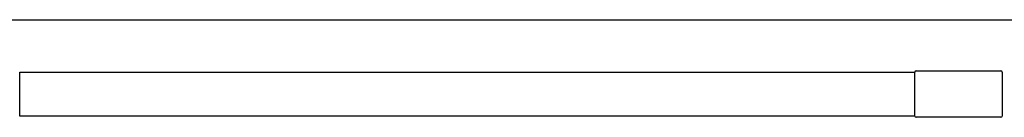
# Model space of a CAD drawing. Header units: metres. Extents: x 15.7 to 54.8, y -39.7 to 1.1.
# Tile 209 of 256: x 48.1699 to 48.9826, y -31.7376 to -31.6576. Entities that reach past the tile are written whole.
import ezdxf

# ---------------------------------------------------------------- set-up
doc = ezdxf.new("R2010")
doc.units = ezdxf.units.M
doc.header["$MEASUREMENT"] = 0
doc.layers.add('2D', color=252, linetype='Continuous')

# ---------------------------------------------------------------- blocks, each defined once
blk = doc.blocks.new('2D_QYOS_450')
at = {"layer": '2D'}
for p, q in [((0.0795, -1.85795), (2.36049, -1.85795)), ((0.85065, -1.93697), (0.85065, -1.90097)), ((0.85065, -1.90097), (1.58941, -1.90097)), ((1.58941, -1.93697), (1.58941, -1.90097)), ((1.59041, -1.89997), (1.66053, -1.89997)), ((1.66153, -1.90097), (1.66153, -1.93697)), ((1.58941, -1.93697), (0.85065, -1.93697)), ((1.66053, -1.93797), (1.59041, -1.93797))]:
    blk.add_line(p, q, dxfattribs=at)
for centre, start, end in [((1.59041, -1.90097), 90, 180), ((1.66053, -1.90097), 0, 90), ((1.59041, -1.93697), 180, 270), ((1.66053, -1.93697), 270, 360)]:
    blk.add_arc(centre, 0.001, start, end, dxfattribs=at)

msp = doc.modelspace()

# ---------------------------------------------------------------- block references
msp.add_blockref('2D_QYOS_450', (47.31927, -29.79965))

doc.saveas('drawing.dxf')
